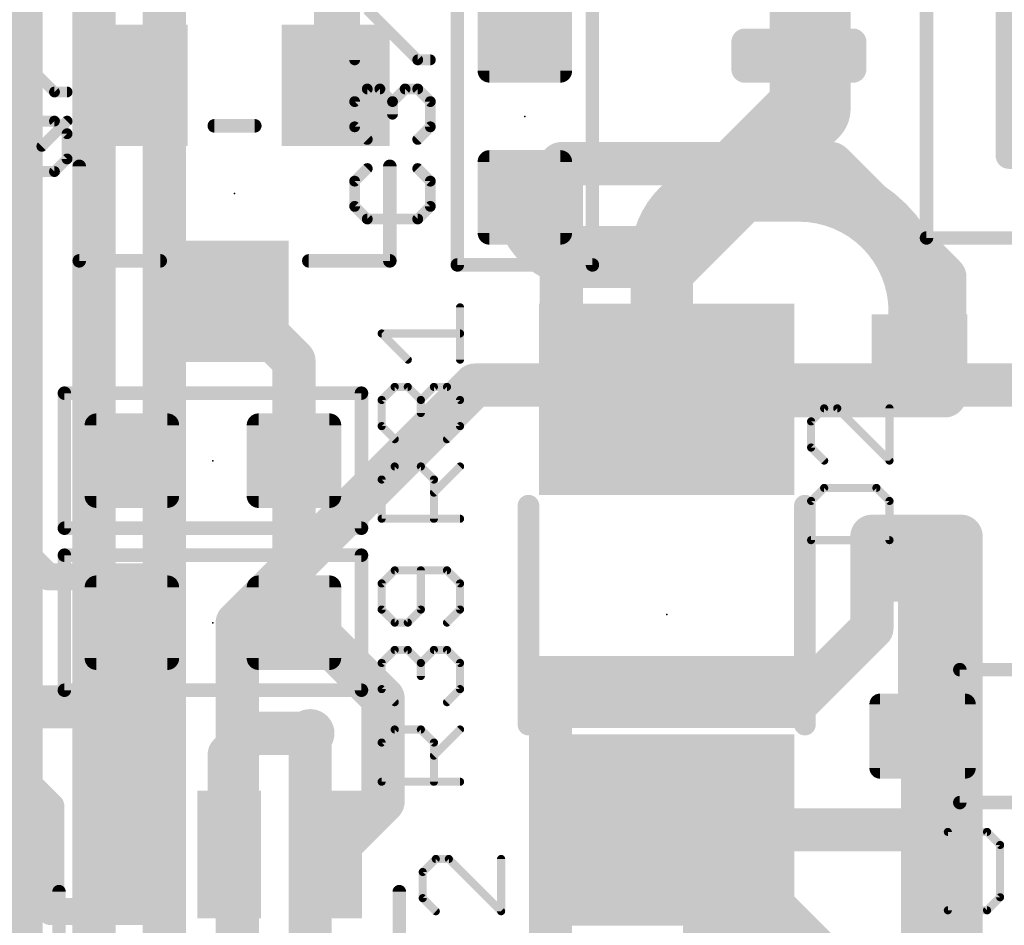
# Model space of a CAD drawing. Extents: x -10 to 150, y -20 to 180.
# Tile 55 of 70: x 13.88 to 23.14, y 137.95 to 146.46. Entities that reach past the tile are written whole.
import ezdxf

# ---------------------------------------------------------------- set-up
doc = ezdxf.new("R2010")
doc.units = 0
for name, color, linetype in [('1', 12, 'CONTINUOUS'), ('16', 132, 'CONTINUOUS'), ('18', 110, 'CONTINUOUS'), ('21', 253, 'CONTINUOUS'), ('23', 53, 'CONTINUOUS'), ('25', 253, 'CONTINUOUS')]:
    doc.layers.add(name, color=color, linetype=linetype)

# ---------------------------------------------------------------- blocks, each defined once
blk = doc.blocks.new('RECT142240X142240R25')
at = {"const_width": 0.1111}
blk.add_lwpolyline([(0.3889, -0.3334), (0.3889, 0.3334, 0.4142), (0.3334, 0.3889), (-0.3334, 0.3889, 0.4142), (-0.3889, 0.3334), (-0.3889, -0.3334, 0.4142), (-0.3334, -0.3889), (0.3334, -0.3889, 0.4142)], format="xyb", close=True, dxfattribs=at)
blk.add_solid([(-0.3588, -0.3588), (0.3588, -0.3588), (-0.3588, 0.3588), (0.3588, 0.3588)])
blk = doc.blocks.new('RECT')
blk.add_solid([(-0.5, -0.5), (0.5, -0.5), (-0.5, 0.5), (0.5, 0.5)])
blk = doc.blocks.new('RECT160000X128000R25')
at = {"const_width": 0.1}
blk.add_lwpolyline([(0.45, -0.3), (0.45, 0.3, 0.4142), (0.4, 0.35), (-0.4, 0.35, 0.4142), (-0.45, 0.3), (-0.45, -0.3, 0.4142), (-0.4, -0.35), (0.4, -0.35, 0.4142)], format="xyb", close=True, dxfattribs=at)
blk.add_solid([(-0.425, -0.325), (0.425, -0.325), (-0.425, 0.325), (0.425, 0.325)])
blk = doc.blocks.new('RECT203200X81600R50')
at = {"const_width": 0.1275}
blk.add_lwpolyline([(0.5713, -0.1275), (0.5713, 0.1275, 0.4142), (0.5075, 0.1913), (-0.5075, 0.1913, 0.4142), (-0.5713, 0.1275), (-0.5713, -0.1275, 0.4142), (-0.5075, -0.1913), (0.5075, -0.1913, 0.4142)], format="xyb", close=True, dxfattribs=at)
blk.add_solid([(-0.5329, -0.1529), (0.5329, -0.1529), (-0.5329, 0.1529), (0.5329, 0.1529)])
blk = doc.blocks.new('RECT400000X544000R10')
at = {"const_width": 0.125}
blk.add_lwpolyline([(1.1875, -1.575), (1.1875, 1.575, 0.4142), (1.125, 1.6375), (-1.125, 1.6375, 0.4142), (-1.1875, 1.575), (-1.1875, -1.575, 0.4142), (-1.125, -1.6375), (1.125, -1.6375, 0.4142)], format="xyb", close=True, dxfattribs=at)
blk.add_solid([(-1.1504, -1.6004), (1.1504, -1.6004), (-1.1504, 1.6004), (1.1504, 1.6004)])
blk = doc.blocks.new('ROUNDV')
at = {"const_width": 0.5}
blk.add_lwpolyline([(0, -0.25, 1), (0, 0.25, 1), (0, -0.25)], format="xyb", dxfattribs=at)

msp = doc.modelspace()

# ---------------------------------------------------------------- linework, layer by layer
at = {"layer": '1'}
for points, const_width in [([(16.8504, 145.8468), (16.8504, 147.3302)], 0.4064), ([(18.9738, 144.7546), (18.9738, 145.1102)], 0.4064), ([(18.9738, 145.1102), (21.5138, 145.1102)], 0.4064), ([(21.5138, 145.1102), (22.5806, 144.0434)], 0.4064), ([(21.2078, 144.8562), (20.5435, 144.8562)], 0.5842), ([(18.9738, 142.9258), (18.9738, 144.7546)], 0.4064), ([(19.9187, 144.2314), (19.1922, 144.2314)], 0.5842), ([(19.9187, 142.9391), (19.9187, 144.2314)], 0.5842), ([(22.5806, 144.0434), (22.5806, 142.9258)], 0.4064), ([(16.4592, 143.256), (15.9004, 143.8148)], 0.4064), ([(22.3426, 143.2916), (22.3426, 143.7214)], 0.5842), ([(16.4592, 142.3162), (16.4592, 143.256)], 0.4064), ([(19.9644, 142.8934), (19.9187, 142.9391)], 0.5842), ([(22.5806, 142.9258), (18.9738, 142.9258)], 0.4064), ([(16.4592, 140.7922), (16.4592, 142.3162)], 0.4064), ([(14.1478, 141.224), (13.462, 141.9098)], 0.254), ([(22.733, 141.605), (21.8948, 141.605)], 0.4064), ([(21.8948, 141.605), (21.8948, 140.7414)], 0.4064), ([(22.733, 136.525), (22.733, 141.605)], 0.4064), ([(22.3426, 141.3916), (22.3426, 139.754)], 0.4064), ([(15.1638, 141.224), (14.1478, 141.224)], 0.254), ([(15.1638, 138.0744), (15.1638, 141.224)], 0.254), ([(14.8996, 140.7566), (14.9352, 140.7922)], 0.4064), ([(14.8996, 139.954), (14.8996, 140.7566)], 0.4064), ([(16.5862, 140.7922), (16.4592, 140.7922)], 0.4064), ([(17.2974, 140.081), (16.5862, 140.7922)], 0.4064), ([(21.8948, 140.7414), (21.1582, 140.0048)], 0.4064), ([(17.2974, 139.1102), (17.2974, 140.081)], 0.4064), ([(12.8016, 140.0006), (14.853, 140.0006)], 0.4064), ([(14.853, 140.0006), (14.8996, 139.954)], 0.4064), ([(21.1582, 140.0048), (18.8722, 140.0048)], 0.4064), ([(18.8722, 140.0048), (18.8722, 136.525)], 0.4064), ([(14.8996, 138.6124), (14.8996, 139.954)], 0.4064), ([(15.8496, 139.5476), (16.0528, 139.7508)], 0.4064), ([(16.0528, 139.7508), (16.6116, 139.7508)], 0.4064), ([(22.3426, 139.754), (22.3712, 139.7254)], 0.4064), ([(22.3712, 139.7254), (22.3712, 138.8872)], 0.4064), ([(13.462, 139.7762), (14.1732, 139.065)], 0.254), ([(15.8496, 138.6124), (15.8496, 139.5476)], 0.4064), ([(16.7996, 138.6124), (17.2974, 139.1102)], 0.4064), ([(14.1732, 139.065), (14.1732, 138.0998)], 0.254), ([(19.9644, 138.8434), (21.6662, 137.1416)], 0.8128), ([(19.9644, 138.8434), (20.5232, 138.2846)], 0.8128), ([(22.3274, 138.8434), (22.3712, 138.8872)], 0.4064), ([(22.3712, 138.8872), (22.3712, 137.5806)], 0.4064), ([(19.9644, 138.8434), (22.3274, 138.8434)], 0.4064), ([(20.5232, 138.2846), (20.5232, 137.414)], 0.8128), ([(14.1732, 138.0998), (14.1732, 138.0744)], 0.254), ([(14.1732, 138.0744), (15.1638, 138.0744)], 0.254)]:
    msp.add_lwpolyline(points, dxfattribs=dict(at, const_width=const_width))
for points, const_width in [([(16.7488, 145.8468, 1), (16.952, 145.8468)], 0.2032), ([(19.0754, 145.1102, 1), (18.8722, 145.1102)], 0.2032), ([(18.9738, 145.2118, 1), (18.9738, 145.0086)], 0.2032), ([(21.5856, 145.182, 1), (21.442, 145.0384)], 0.2032), ([(21.5138, 145.0086, 1), (21.5138, 145.2118)], 0.2032), ([(20.5435, 144.8562, 0.4142), (19.9187, 144.2314)], 0.5842), ([(20.5435, 145.0023, 1), (20.5435, 144.7101)], 0.2921), ([(20.5435, 144.7101, 1), (20.5435, 145.0023)], 0.2921), ([(22.3426, 143.7214, 0.4142), (21.2078, 144.8562)], 0.5842), ([(21.2078, 145.0023, 1), (21.2078, 144.7101)], 0.2921), ([(21.2078, 144.7101, 1), (21.2078, 145.0023)], 0.2921), ([(18.6309, 144.7927, 0.4142), (19.1922, 144.2314)], 0.5842), ([(18.7769, 144.7927, 1), (18.4849, 144.7927)], 0.2921), ([(19.0754, 144.7546, 1), (18.8722, 144.7546)], 0.2032), ([(18.8722, 144.7546, 1), (19.0754, 144.7546)], 0.2032), ([(19.1922, 144.3774, 1), (19.1922, 144.0853)], 0.2921), ([(19.1922, 144.0853, 1), (19.1922, 144.3774)], 0.2921), ([(20.0647, 144.2314, 1), (19.7726, 144.2314)], 0.2921), ([(19.9187, 144.0853, 1), (19.9187, 144.3774)], 0.2921), ([(19.7726, 144.2314, 1), (20.0647, 144.2314)], 0.2921), ([(22.6822, 144.0434, 1), (22.479, 144.0434)], 0.2032), ([(22.5088, 143.9716, 1), (22.6524, 144.1152)], 0.2032), ([(15.9722, 143.8866, 1), (15.8286, 143.743)], 0.2032), ([(22.4886, 143.7214, 1), (22.1966, 143.7214)], 0.2921), ([(22.1966, 143.7214, 1), (22.4886, 143.7214)], 0.2921), ([(16.5608, 143.256, 1), (16.3576, 143.256)], 0.2032), ([(22.1966, 143.2916, 1), (22.4886, 143.2916)], 0.2921), ([(16.3874, 143.1842, 1), (16.531, 143.3278)], 0.2032), ([(20.022, 143.0424, 1), (19.8154, 142.8358)], 0.2921), ([(18.9738, 143.0274, 1), (18.9738, 142.8242)], 0.2032), ([(19.7726, 142.9391, 1), (20.0647, 142.9391)], 0.2921), ([(19.8611, 142.7901, 1), (20.0677, 142.9967)], 0.2921), ([(22.5806, 142.8242, 1), (22.5806, 143.0274)], 0.2032), ([(18.8722, 142.9258, 1), (19.0754, 142.9258)], 0.2032), ([(22.479, 142.9258, 1), (22.6822, 142.9258)], 0.2032), ([(16.5608, 142.3162, 1), (16.3576, 142.3162)], 0.2032), ([(16.3576, 142.3162, 1), (16.5608, 142.3162)], 0.2032), ([(21.8948, 141.7066, 1), (21.8948, 141.5034)], 0.2032), ([(21.9964, 141.605, 1), (21.7932, 141.605)], 0.2032), ([(22.8346, 141.605, 1), (22.6314, 141.605)], 0.2032), ([(22.733, 141.5034, 1), (22.733, 141.7066)], 0.2032), ([(22.4442, 141.3916, 1), (22.241, 141.3916)], 0.2032), ([(14.1478, 141.2875, 1), (14.1478, 141.1605)], 0.127), ([(14.1029, 141.1791, 1), (14.1927, 141.2689)], 0.127), ([(15.2273, 141.224, 1), (15.1003, 141.224)], 0.127), ([(15.1638, 141.1605, 1), (15.1638, 141.2875)], 0.127), ([(15.0012, 140.7566, 1), (14.798, 140.7566)], 0.2032), ([(15.007, 140.7204, 1), (14.8634, 140.864)], 0.2032), ([(16.4592, 140.8938, 1), (16.4592, 140.6906)], 0.2032), ([(16.658, 140.864, 1), (16.5144, 140.7204)], 0.2032), ([(16.5862, 140.6906, 1), (16.5862, 140.8938)], 0.2032), ([(21.9666, 140.6696, 1), (21.823, 140.8132)], 0.2032), ([(14.8278, 140.8284, 1), (14.9714, 140.6848)], 0.2032), ([(16.3576, 140.7922, 1), (16.5608, 140.7922)], 0.2032), ([(21.7932, 140.7414, 1), (21.9964, 140.7414)], 0.2032), ([(17.399, 140.081, 1), (17.1958, 140.081)], 0.2032), ([(14.9248, 140.0724, 1), (14.7812, 139.9288)], 0.2032), ([(14.853, 139.899, 1), (14.853, 140.1022)], 0.2032), ([(17.2256, 140.0092, 1), (17.3692, 140.1528)], 0.2032), ([(18.8722, 140.1064, 1), (18.8722, 139.9032)], 0.2032), ([(18.9738, 140.0048, 1), (18.7706, 140.0048)], 0.2032), ([(21.1582, 139.9032, 1), (21.1582, 140.1064)], 0.2032), ([(15.0012, 139.954, 1), (14.798, 139.954)], 0.2032), ([(14.8278, 139.8822, 1), (14.9714, 140.0258)], 0.2032), ([(21.0864, 140.0766, 1), (21.23, 139.933)], 0.2032), ([(14.798, 139.954, 1), (15.0012, 139.954)], 0.2032), ([(16.0528, 139.8524, 1), (16.0528, 139.6492)], 0.2032), ([(16.1246, 139.679, 1), (15.981, 139.8226)], 0.2032), ([(16.6116, 139.6492, 1), (16.6116, 139.8524)], 0.2032), ([(22.4144, 139.8258, 1), (22.2708, 139.6822)], 0.2032), ([(22.4728, 139.7254, 1), (22.2696, 139.7254)], 0.2032), ([(22.241, 139.754, 1), (22.4442, 139.754)], 0.2032), ([(22.2994, 139.6536, 1), (22.443, 139.7972)], 0.2032), ([(15.9512, 139.5476, 1), (15.748, 139.5476)], 0.2032), ([(15.7778, 139.6194, 1), (15.9214, 139.4758)], 0.2032), ([(17.3692, 139.0384, 1), (17.2256, 139.182)], 0.2032), ([(14.2367, 139.065, 1), (14.1097, 139.065)], 0.127), ([(14.1283, 139.0201, 1), (14.2181, 139.1099)], 0.127), ([(17.1958, 139.1102, 1), (17.399, 139.1102)], 0.2032), ([(20.1081, 138.9871, 1), (19.8207, 138.6997)], 0.4064), ([(20.1081, 138.9871, 1), (19.8207, 138.6997)], 0.4064), ([(22.4728, 138.8872, 1), (22.2696, 138.8872)], 0.2032), ([(22.443, 138.8154, 1), (22.2994, 138.959)], 0.2032), ([(19.9644, 138.945, 1), (19.9644, 138.7418)], 0.2032), ([(22.2556, 138.9152, 1), (22.3992, 138.7716)], 0.2032), ([(22.2696, 138.8872, 1), (22.4728, 138.8872)], 0.2032), ([(22.3274, 138.7418, 1), (22.3274, 138.945)], 0.2032), ([(14.798, 138.6124, 1), (15.0012, 138.6124)], 0.2032), ([(15.748, 138.6124, 1), (15.9512, 138.6124)], 0.2032), ([(16.7278, 138.6842, 1), (16.8714, 138.5406)], 0.2032), ([(20.7264, 138.2846, 1), (20.32, 138.2846)], 0.4064), ([(20.3795, 138.1409, 1), (20.6669, 138.4283)], 0.4064), ([(14.2367, 138.0998, 1), (14.1097, 138.0998)], 0.127), ([(14.1732, 138.1379, 1), (14.1732, 138.0109)], 0.127), ([(14.1097, 138.0998, 1), (14.2367, 138.0998)], 0.127), ([(15.1638, 138.0109, 1), (15.1638, 138.1379)], 0.127), ([(14.1097, 138.0744, 1), (14.2367, 138.0744)], 0.127), ([(15.1003, 138.0744, 1), (15.2273, 138.0744)], 0.127)]:
    msp.add_lwpolyline(points, format="xyb", dxfattribs=dict(at, const_width=const_width))
at = {"layer": '16'}
for points, const_width in [([(14.5796, 83.1438), (14.5796, 153.2382)], 0.4064), ([(21.3131, 145.6258), (21.3131, 150.053)], 0.762), ([(15.24, 55.9308), (15.24, 149.5552)], 0.4064), ([(13.8938, 89.746), (13.8938, 146.7358)], 0.4064), ([(19.9187, 144.2314), (21.3131, 145.6258)], 0.762), ([(15.9258, 140.7922), (18.161, 143.0274)], 0.4064), ([(18.161, 143.0274), (28.829, 143.0274)], 0.4064), ([(15.9258, 53.5178), (15.9258, 140.7922)], 0.4064), ([(16.6116, 128.2954), (16.6116, 139.7508)], 0.4064)]:
    msp.add_lwpolyline(points, dxfattribs=dict(at, const_width=const_width))
for points, const_width in [([(21.4478, 145.4911, 1), (21.1784, 145.7605)], 0.381), ([(21.1226, 145.6258, 1), (21.5036, 145.6258)], 0.381), ([(19.784, 144.3661, 1), (20.0534, 144.0967)], 0.381), ([(18.161, 143.129, 1), (18.161, 142.9258)], 0.2032), ([(18.2328, 142.9556, 1), (18.0892, 143.0992)], 0.2032), ([(16.0274, 140.7922, 1), (15.8242, 140.7922)], 0.2032), ([(15.854, 140.864, 1), (15.9976, 140.7204)], 0.2032), ([(16.7132, 139.7508, 1), (16.51, 139.7508)], 0.2032)]:
    msp.add_lwpolyline(points, format="xyb", dxfattribs=dict(at, const_width=const_width))
at = {"layer": '21'}
for points, const_width in [([(22.4078, 144.4112), (22.4078, 149.1112)], 0.127), ([(17.9959, 144.1577), (17.9959, 146.9517)], 0.127), ([(19.2659, 146.9517), (19.2659, 144.1577)], 0.127), ([(16.0909, 145.4658), (15.7099, 145.4658)], 0.127), ([(14.4399, 145.0848), (14.4399, 144.1958)], 0.127), ([(17.3609, 144.1958), (17.3609, 145.0848)], 0.127), ([(26.2078, 144.4112), (22.4078, 144.4112)], 0.127), ([(14.4399, 144.1958), (15.2019, 144.1958)], 0.127), ([(16.5989, 144.1958), (17.3609, 144.1958)], 0.127), ([(19.2659, 144.1577), (17.9959, 144.1577)], 0.127), ([(14.3002, 142.9512), (17.0942, 142.9512)], 0.127), ([(14.3002, 141.6812), (14.3002, 142.9512)], 0.127), ([(17.0942, 142.9512), (17.0942, 141.6812)], 0.127), ([(18.6644, 139.8334), (18.6644, 141.8934)], 0.2032), ([(21.2644, 141.8934), (21.2644, 139.8334)], 0.2032), ([(17.0942, 141.6812), (14.3002, 141.6812)], 0.127), ([(14.3002, 140.1572), (14.3002, 141.4272)], 0.127), ([(14.3002, 141.4272), (17.0942, 141.4272)], 0.127), ([(17.0942, 141.4272), (17.0942, 140.1572)], 0.127), ([(22.7212, 139.1004), (22.7212, 140.3504)], 0.127), ([(22.7212, 140.3504), (24.4212, 140.3504)], 0.127), ([(17.0942, 140.1572), (14.3002, 140.1572)], 0.127), ([(24.4212, 139.1004), (22.7212, 139.1004)], 0.127), ([(14.2496, 136.3624), (14.2496, 138.2624)], 0.127), ([(17.4496, 136.3624), (17.4496, 138.2624)], 0.127)]:
    msp.add_lwpolyline(points, dxfattribs=dict(at, const_width=const_width))
for points, const_width in [([(15.7099, 145.4975, 1), (15.7099, 145.4341)], 0.0635), ([(16.0909, 145.4341, 1), (16.0909, 145.4975)], 0.0635), ([(14.4717, 145.0848, 1), (14.4082, 145.0848)], 0.0635), ([(17.3926, 145.0848, 1), (17.3292, 145.0848)], 0.0635), ([(22.4078, 144.4429, 1), (22.4078, 144.3795)], 0.0635), ([(22.3761, 144.4112, 1), (22.4396, 144.4112)], 0.0635), ([(14.4399, 144.2276, 1), (14.4399, 144.1641)], 0.0635), ([(14.4082, 144.1958, 1), (14.4717, 144.1958)], 0.0635), ([(15.2019, 144.1641, 1), (15.2019, 144.2276)], 0.0635), ([(16.5989, 144.2276, 1), (16.5989, 144.1641)], 0.0635), ([(17.3292, 144.1958, 1), (17.3926, 144.1958)], 0.0635), ([(17.3609, 144.1641, 1), (17.3609, 144.2276)], 0.0635), ([(17.9959, 144.1894, 1), (17.9959, 144.126)], 0.0635), ([(17.9642, 144.1577, 1), (18.0277, 144.1577)], 0.0635), ([(19.2342, 144.1577, 1), (19.2977, 144.1577)], 0.0635), ([(19.2659, 144.126, 1), (19.2659, 144.1894)], 0.0635), ([(14.332, 142.9512, 1), (14.2684, 142.9512)], 0.0635), ([(14.3002, 142.9829, 1), (14.3002, 142.9195)], 0.0635), ([(17.1259, 142.9512, 1), (17.0625, 142.9512)], 0.0635), ([(17.0942, 142.9195, 1), (17.0942, 142.9829)], 0.0635), ([(18.7152, 141.8934, 1), (18.6136, 141.8934)], 0.1016), ([(21.3152, 141.8934, 1), (21.2136, 141.8934)], 0.1016), ([(14.2684, 141.6812, 1), (14.332, 141.6812)], 0.0635), ([(14.3002, 141.713, 1), (14.3002, 141.6495)], 0.0635), ([(17.0625, 141.6812, 1), (17.1259, 141.6812)], 0.0635), ([(17.0942, 141.6495, 1), (17.0942, 141.713)], 0.0635), ([(14.332, 141.4272, 1), (14.2684, 141.4272)], 0.0635), ([(14.3002, 141.4589, 1), (14.3002, 141.3955)], 0.0635), ([(17.1259, 141.4272, 1), (17.0625, 141.4272)], 0.0635), ([(17.0942, 141.3955, 1), (17.0942, 141.4589)], 0.0635), ([(22.7529, 140.3504, 1), (22.6895, 140.3504)], 0.0635), ([(22.7212, 140.3821, 1), (22.7212, 140.3187)], 0.0635), ([(14.3002, 140.189, 1), (14.3002, 140.1255)], 0.0635), ([(17.0942, 140.1255, 1), (17.0942, 140.189)], 0.0635), ([(14.2684, 140.1572, 1), (14.332, 140.1572)], 0.0635), ([(17.0625, 140.1572, 1), (17.1259, 140.1572)], 0.0635), ([(18.6136, 139.8334, 1), (18.7152, 139.8334)], 0.1016), ([(21.2136, 139.8334, 1), (21.3152, 139.8334)], 0.1016), ([(22.7212, 139.1321, 1), (22.7212, 139.0687)], 0.0635), ([(22.6895, 139.1004, 1), (22.7529, 139.1004)], 0.0635), ([(14.2814, 138.2624, 1), (14.2179, 138.2624)], 0.0635), ([(17.4813, 138.2624, 1), (17.4179, 138.2624)], 0.0635)]:
    msp.add_lwpolyline(points, format="xyb", dxfattribs=dict(at, const_width=const_width))
at = {"layer": '23'}
for p in [(18.6309, 145.5547), (15.9004, 144.8308), (15.6972, 142.3162), (19.9644, 140.8684), (15.6972, 140.7922)]:
    msp.add_point(p, dxfattribs=at)
at = {"layer": '25'}
for points, const_width in [([(17.0301, 146.0863), (17.0301, 146.5609)], 0.1016), ([(17.1487, 146.5609), (17.6233, 146.0863)], 0.1016), ([(13.7324, 146.2587), (14.207, 145.7842)], 0.1016), ([(17.6233, 146.0863), (17.7419, 146.0863)], 0.1016), ([(17.0301, 145.6938), (17.1487, 145.8125)], 0.1016), ([(17.1487, 145.8125), (17.2674, 145.8125)], 0.1016), ([(17.2674, 145.8125), (17.386, 145.6938)], 0.1016), ([(17.386, 145.6938), (17.5046, 145.8125)], 0.1016), ([(17.5046, 145.8125), (17.6233, 145.8125)], 0.1016), ([(17.6233, 145.8125), (17.7419, 145.6938)], 0.1016), ([(14.207, 145.7842), (14.3256, 145.7842)], 0.1016), ([(17.0301, 145.4565), (17.0301, 145.6938)], 0.1016), ([(17.386, 145.6938), (17.386, 145.5752)], 0.1016), ([(17.7419, 145.6938), (17.7419, 145.4565)], 0.1016), ([(13.7324, 145.5103), (14.207, 145.5103)], 0.1016), ([(14.0883, 145.273), (14.3256, 145.5103)], 0.1016), ([(14.207, 145.5103), (14.3256, 145.3917)], 0.1016), ([(17.1487, 145.3379), (17.0301, 145.4565)], 0.1016), ([(17.7419, 145.4565), (17.6233, 145.3379)], 0.1016), ([(14.3256, 145.3917), (14.3256, 145.1544)], 0.1016), ([(14.3256, 145.1544), (14.207, 145.0358)], 0.1016), ([(17.1487, 145.064), (17.0301, 144.9454)], 0.1016), ([(17.7419, 144.9454), (17.6233, 145.064)], 0.1016), ([(14.207, 145.0358), (13.7324, 145.0358)], 0.1016), ([(17.0301, 144.9454), (17.0301, 144.7081)], 0.1016), ([(17.7419, 144.7081), (17.7419, 144.9454)], 0.1016), ([(17.0301, 144.7081), (17.1487, 144.5895)], 0.1016), ([(17.6233, 144.5895), (17.7419, 144.7081)], 0.1016), ([(17.1487, 144.5895), (17.6233, 144.5895)], 0.1016), ([(18.0213, 143.2669), (18.0213, 143.7584)], 0.0762), ([(17.5298, 143.2669), (17.2841, 143.5127)], 0.0762), ([(17.2841, 143.5127), (18.0213, 143.5127)], 0.0762), ([(17.2841, 142.8871), (17.4069, 143.01)], 0.0762), ([(17.4069, 143.01), (17.5298, 143.01)], 0.0762), ([(17.5298, 143.01), (17.6527, 142.8871)], 0.0762), ([(17.6527, 142.8871), (17.7756, 143.01)], 0.0762), ([(17.7756, 143.01), (17.8984, 143.01)], 0.0762), ([(17.8984, 143.01), (18.0213, 142.8871)], 0.0762), ([(17.2841, 142.6414), (17.2841, 142.8871)], 0.0762), ([(17.6527, 142.8871), (17.6527, 142.7643)], 0.0762), ([(18.0213, 142.8871), (18.0213, 142.6414)], 0.0762), ([(21.4455, 142.8086), (21.3227, 142.6857)], 0.0762), ([(21.5684, 142.8086), (21.4455, 142.8086)], 0.0762), ([(22.0599, 142.3171), (21.5684, 142.8086)], 0.0762), ([(22.0599, 142.8086), (22.0599, 142.3171)], 0.0762), ([(21.3227, 142.6857), (21.3227, 142.44)], 0.0762), ([(17.4069, 142.5185), (17.2841, 142.6414)], 0.0762), ([(18.0213, 142.6414), (17.8984, 142.5185)], 0.0762), ([(21.3227, 142.44), (21.4455, 142.3171)], 0.0762), ([(17.2841, 142.1387), (17.4069, 142.2616)], 0.0762), ([(17.4069, 142.2616), (17.6527, 142.2616)], 0.0762), ([(17.6527, 142.2616), (17.7756, 142.1387)], 0.0762), ([(17.7756, 142.0158), (18.0213, 142.2616)], 0.0762), ([(17.2841, 141.7701), (17.2841, 142.1387)], 0.0762), ([(17.7756, 142.1387), (17.7756, 141.7701)], 0.0762), ([(21.4455, 142.0602), (21.3227, 141.9373)], 0.0762), ([(21.937, 142.0602), (21.4455, 142.0602)], 0.0762), ([(22.0599, 141.9373), (21.937, 142.0602)], 0.0762), ([(21.3227, 141.9373), (21.3227, 141.5687)], 0.0762), ([(22.0599, 141.5687), (22.0599, 141.9373)], 0.0762), ([(18.0213, 141.7701), (17.2841, 141.7701)], 0.0762), ([(21.3227, 141.5687), (22.0599, 141.5687)], 0.0762), ([(17.4069, 141.2846), (17.2841, 141.1617)], 0.0762), ([(17.8984, 141.2846), (17.4069, 141.2846)], 0.0762), ([(17.6527, 140.916), (17.6527, 141.2846)], 0.0762), ([(18.0213, 141.1617), (17.8984, 141.2846)], 0.0762), ([(17.2841, 141.1617), (17.2841, 140.916)], 0.0762), ([(18.0213, 140.916), (18.0213, 141.1617)], 0.0762), ([(17.2841, 140.916), (17.4069, 140.7931)], 0.0762), ([(17.5298, 140.7931), (17.6527, 140.916)], 0.0762), ([(17.8984, 140.7931), (18.0213, 140.916)], 0.0762), ([(17.4069, 140.7931), (17.5298, 140.7931)], 0.0762), ([(17.2841, 140.4133), (17.4069, 140.5362)], 0.0762), ([(17.4069, 140.5362), (17.5298, 140.5362)], 0.0762), ([(17.5298, 140.5362), (17.6527, 140.4133)], 0.0762), ([(17.6527, 140.4133), (17.7756, 140.5362)], 0.0762), ([(17.7756, 140.5362), (17.8984, 140.5362)], 0.0762), ([(17.8984, 140.5362), (18.0213, 140.4133)], 0.0762), ([(17.2841, 140.1675), (17.2841, 140.4133)], 0.0762), ([(17.6527, 140.4133), (17.6527, 140.2904)], 0.0762), ([(18.0213, 140.4133), (18.0213, 140.1675)], 0.0762), ([(17.4069, 140.0447), (17.2841, 140.1675)], 0.0762), ([(18.0213, 140.1675), (17.8984, 140.0447)], 0.0762), ([(17.2841, 139.6649), (17.4069, 139.7877)], 0.0762), ([(17.4069, 139.7877), (17.6527, 139.7877)], 0.0762), ([(17.6527, 139.7877), (17.7756, 139.6649)], 0.0762), ([(17.7756, 139.542), (18.0213, 139.7877)], 0.0762), ([(17.2841, 139.2963), (17.2841, 139.6649)], 0.0762), ([(17.7756, 139.6649), (17.7756, 139.2963)], 0.0762), ([(18.0213, 139.2963), (17.2841, 139.2963)], 0.0762), ([(22.6087, 138.8243), (22.6087, 138.0871)], 0.0762), ([(22.9773, 138.8243), (22.6087, 138.8243)], 0.0762), ([(23.1001, 138.7015), (22.9773, 138.8243)], 0.0762), ([(23.1001, 138.21), (23.1001, 138.7015)], 0.0762), ([(17.7931, 138.57), (17.6703, 138.4471)], 0.0762), ([(17.916, 138.57), (17.7931, 138.57)], 0.0762), ([(18.4075, 138.0785), (17.916, 138.57)], 0.0762), ([(18.4075, 138.57), (18.4075, 138.0785)], 0.0762), ([(17.6703, 138.4471), (17.6703, 138.2014)], 0.0762), ([(22.9773, 138.0871), (23.1001, 138.21)], 0.0762), ([(17.6703, 138.2014), (17.7931, 138.0785)], 0.0762), ([(22.6087, 138.0871), (22.9773, 138.0871)], 0.0762)]:
    msp.add_lwpolyline(points, dxfattribs=dict(at, const_width=const_width))
for points, const_width in [([(17.6233, 146.1117, 1), (17.6233, 146.0609)], 0.0508), ([(17.6053, 146.0684, 1), (17.6412, 146.1043)], 0.0508), ([(17.7419, 146.0609, 1), (17.7419, 146.1117)], 0.0508), ([(17.0047, 146.0863, 1), (17.0555, 146.0863)], 0.0508), ([(17.1487, 145.8379, 1), (17.1487, 145.7871)], 0.0508), ([(17.1667, 145.7945, 1), (17.1308, 145.8304)], 0.0508), ([(17.2853, 145.8304, 1), (17.2494, 145.7945)], 0.0508), ([(17.2674, 145.7871, 1), (17.2674, 145.8379)], 0.0508), ([(17.5046, 145.8379, 1), (17.5046, 145.7871)], 0.0508), ([(17.5226, 145.7945, 1), (17.4867, 145.8304)], 0.0508), ([(17.6412, 145.8304, 1), (17.6053, 145.7945)], 0.0508), ([(17.6233, 145.7871, 1), (17.6233, 145.8379)], 0.0508), ([(14.207, 145.8096, 1), (14.207, 145.7588)], 0.0508), ([(14.189, 145.7662, 1), (14.2249, 145.8021)], 0.0508), ([(14.3256, 145.7588, 1), (14.3256, 145.8096)], 0.0508), ([(17.0555, 145.6938, 1), (17.0047, 145.6938)], 0.0508), ([(17.0121, 145.7118, 1), (17.0481, 145.6759)], 0.0508), ([(17.4114, 145.6938, 1), (17.3606, 145.6938)], 0.0508), ([(17.368, 145.7118, 1), (17.404, 145.6759)], 0.0508), ([(17.368, 145.6759, 1), (17.404, 145.7118)], 0.0508), ([(17.7673, 145.6938, 1), (17.7165, 145.6938)], 0.0508), ([(17.7239, 145.6759, 1), (17.7599, 145.7118)], 0.0508), ([(17.3606, 145.5752, 1), (17.4114, 145.5752)], 0.0508), ([(14.2249, 145.5283, 1), (14.189, 145.4923)], 0.0508), ([(14.207, 145.4849, 1), (14.207, 145.5357)], 0.0508), ([(14.3436, 145.4923, 1), (14.3076, 145.5283)], 0.0508), ([(17.0481, 145.4745, 1), (17.0121, 145.4386)], 0.0508), ([(17.0047, 145.4565, 1), (17.0555, 145.4565)], 0.0508), ([(17.7165, 145.4565, 1), (17.7673, 145.4565)], 0.0508), ([(17.7599, 145.4386, 1), (17.7239, 145.4745)], 0.0508), ([(14.351, 145.3917, 1), (14.3002, 145.3917)], 0.0508), ([(14.3076, 145.3737, 1), (14.3436, 145.4096)], 0.0508), ([(17.1308, 145.32, 1), (17.1667, 145.3559)], 0.0508), ([(17.6053, 145.3559, 1), (17.6412, 145.32)], 0.0508), ([(14.0704, 145.291, 1), (14.1063, 145.2551)], 0.0508), ([(14.3436, 145.1364, 1), (14.3076, 145.1724)], 0.0508), ([(14.3002, 145.1544, 1), (14.351, 145.1544)], 0.0508), ([(17.1667, 145.0461, 1), (17.1308, 145.082)], 0.0508), ([(17.6412, 145.082, 1), (17.6053, 145.0461)], 0.0508), ([(14.189, 145.0537, 1), (14.2249, 145.0178)], 0.0508), ([(14.207, 145.0104, 1), (14.207, 145.0612)], 0.0508), ([(17.0121, 144.9634, 1), (17.0481, 144.9274)], 0.0508), ([(17.0555, 144.9454, 1), (17.0047, 144.9454)], 0.0508), ([(17.7673, 144.9454, 1), (17.7165, 144.9454)], 0.0508), ([(17.7239, 144.9274, 1), (17.7599, 144.9634)], 0.0508), ([(17.0481, 144.7261, 1), (17.0121, 144.6902)], 0.0508), ([(17.0047, 144.7081, 1), (17.0555, 144.7081)], 0.0508), ([(17.7165, 144.7081, 1), (17.7673, 144.7081)], 0.0508), ([(17.7599, 144.6902, 1), (17.7239, 144.7261)], 0.0508), ([(17.1487, 144.6149, 1), (17.1487, 144.5641)], 0.0508), ([(17.6233, 144.5641, 1), (17.6233, 144.6149)], 0.0508), ([(17.1308, 144.5715, 1), (17.1667, 144.6075)], 0.0508), ([(17.6053, 144.6075, 1), (17.6412, 144.5715)], 0.0508), ([(18.0404, 143.7584, 1), (18.0023, 143.7584)], 0.0381), ([(17.2975, 143.5261, 1), (17.2706, 143.4992)], 0.0381), ([(17.2841, 143.5317, 1), (17.2841, 143.4936)], 0.0381), ([(18.0213, 143.4936, 1), (18.0213, 143.5317)], 0.0381), ([(17.5163, 143.2535, 1), (17.5433, 143.2804)], 0.0381), ([(18.0023, 143.2669, 1), (18.0404, 143.2669)], 0.0381), ([(17.4069, 143.0291, 1), (17.4069, 142.991)], 0.0381), ([(17.4204, 142.9965, 1), (17.3935, 143.0235)], 0.0381), ([(17.5433, 143.0235, 1), (17.5163, 142.9965)], 0.0381), ([(17.5298, 142.991, 1), (17.5298, 143.0291)], 0.0381), ([(17.7756, 143.0291, 1), (17.7756, 142.991)], 0.0381), ([(17.789, 142.9965, 1), (17.7621, 143.0235)], 0.0381), ([(17.9119, 143.0235, 1), (17.885, 142.9965)], 0.0381), ([(17.8984, 142.991, 1), (17.8984, 143.0291)], 0.0381), ([(17.3031, 142.8871, 1), (17.265, 142.8871)], 0.0381), ([(17.2706, 142.9006, 1), (17.2975, 142.8737)], 0.0381), ([(17.6717, 142.8871, 1), (17.6336, 142.8871)], 0.0381), ([(17.6392, 142.9006, 1), (17.6662, 142.8737)], 0.0381), ([(17.6392, 142.8737, 1), (17.6662, 142.9006)], 0.0381), ([(18.0404, 142.8871, 1), (18.0023, 142.8871)], 0.0381), ([(18.0078, 142.8737, 1), (18.0348, 142.9006)], 0.0381), ([(21.4455, 142.8276, 1), (21.4455, 142.7895)], 0.0381), ([(21.459, 142.7951, 1), (21.4321, 142.822)], 0.0381), ([(21.5819, 142.822, 1), (21.5549, 142.7951)], 0.0381), ([(21.5684, 142.7895, 1), (21.5684, 142.8276)], 0.0381), ([(22.079, 142.8086, 1), (22.0409, 142.8086)], 0.0381), ([(17.6336, 142.7643, 1), (17.6717, 142.7643)], 0.0381), ([(21.3417, 142.6857, 1), (21.3036, 142.6857)], 0.0381), ([(21.3092, 142.6992, 1), (21.3361, 142.6722)], 0.0381), ([(17.2975, 142.6549, 1), (17.2706, 142.6279)], 0.0381), ([(17.265, 142.6414, 1), (17.3031, 142.6414)], 0.0381), ([(18.0023, 142.6414, 1), (18.0404, 142.6414)], 0.0381), ([(18.0348, 142.6279, 1), (18.0078, 142.6549)], 0.0381), ([(17.3935, 142.505, 1), (17.4204, 142.532)], 0.0381), ([(17.885, 142.532, 1), (17.9119, 142.505)], 0.0381), ([(21.3036, 142.44, 1), (21.3417, 142.44)], 0.0381), ([(21.3361, 142.4534, 1), (21.3092, 142.4265)], 0.0381), ([(21.4321, 142.3036, 1), (21.459, 142.3306)], 0.0381), ([(22.0409, 142.3171, 1), (22.079, 142.3171)], 0.0381), ([(22.0464, 142.3036, 1), (22.0734, 142.3306)], 0.0381), ([(17.4069, 142.2806, 1), (17.4069, 142.2425)], 0.0381), ([(17.4204, 142.2481, 1), (17.3935, 142.2751)], 0.0381), ([(17.6662, 142.2751, 1), (17.6392, 142.2481)], 0.0381), ([(17.6527, 142.2425, 1), (17.6527, 142.2806)], 0.0381), ([(18.0348, 142.2481, 1), (18.0078, 142.2751)], 0.0381), ([(17.2706, 142.1522, 1), (17.2975, 142.1252)], 0.0381), ([(17.3031, 142.1387, 1), (17.265, 142.1387)], 0.0381), ([(17.7946, 142.1387, 1), (17.7565, 142.1387)], 0.0381), ([(17.7621, 142.1252, 1), (17.789, 142.1522)], 0.0381), ([(17.7621, 142.0293, 1), (17.789, 142.0024)], 0.0381), ([(21.4455, 142.0792, 1), (21.4455, 142.0411)], 0.0381), ([(21.459, 142.0467, 1), (21.4321, 142.0736)], 0.0381), ([(21.9505, 142.0736, 1), (21.9236, 142.0467)], 0.0381), ([(21.937, 142.0411, 1), (21.937, 142.0792)], 0.0381), ([(21.3417, 141.9373, 1), (21.3036, 141.9373)], 0.0381), ([(21.3092, 141.9508, 1), (21.3361, 141.9238)], 0.0381), ([(22.079, 141.9373, 1), (22.0409, 141.9373)], 0.0381), ([(22.0464, 141.9238, 1), (22.0734, 141.9508)], 0.0381), ([(17.2841, 141.7892, 1), (17.2841, 141.7511)], 0.0381), ([(17.265, 141.7701, 1), (17.3031, 141.7701)], 0.0381), ([(17.7565, 141.7701, 1), (17.7946, 141.7701)], 0.0381), ([(18.0213, 141.7511, 1), (18.0213, 141.7892)], 0.0381), ([(21.3036, 141.5687, 1), (21.3417, 141.5687)], 0.0381), ([(21.3227, 141.5877, 1), (21.3227, 141.5496)], 0.0381), ([(22.0409, 141.5687, 1), (22.079, 141.5687)], 0.0381), ([(22.0599, 141.5496, 1), (22.0599, 141.5877)], 0.0381), ([(17.4069, 141.3036, 1), (17.4069, 141.2655)], 0.0381), ([(17.4204, 141.2711, 1), (17.3935, 141.298)], 0.0381), ([(17.6717, 141.2846, 1), (17.6336, 141.2846)], 0.0381), ([(17.9119, 141.298, 1), (17.885, 141.2711)], 0.0381), ([(17.8984, 141.2655, 1), (17.8984, 141.3036)], 0.0381), ([(17.2706, 141.1752, 1), (17.2975, 141.1482)], 0.0381), ([(17.3031, 141.1617, 1), (17.265, 141.1617)], 0.0381), ([(18.0404, 141.1617, 1), (18.0023, 141.1617)], 0.0381), ([(18.0078, 141.1482, 1), (18.0348, 141.1752)], 0.0381), ([(17.2975, 140.9294, 1), (17.2706, 140.9025)], 0.0381), ([(17.265, 140.916, 1), (17.3031, 140.916)], 0.0381), ([(17.6336, 140.916, 1), (17.6717, 140.916)], 0.0381), ([(17.6662, 140.9025, 1), (17.6392, 140.9294)], 0.0381), ([(18.0023, 140.916, 1), (18.0404, 140.916)], 0.0381), ([(18.0348, 140.9025, 1), (18.0078, 140.9294)], 0.0381), ([(17.4069, 140.8121, 1), (17.4069, 140.774)], 0.0381), ([(17.3935, 140.7796, 1), (17.4204, 140.8066)], 0.0381), ([(17.5163, 140.8066, 1), (17.5433, 140.7796)], 0.0381), ([(17.5298, 140.774, 1), (17.5298, 140.8121)], 0.0381), ([(17.885, 140.8066, 1), (17.9119, 140.7796)], 0.0381), ([(17.4069, 140.5552, 1), (17.4069, 140.5171)], 0.0381), ([(17.4204, 140.5227, 1), (17.3935, 140.5496)], 0.0381), ([(17.5433, 140.5496, 1), (17.5163, 140.5227)], 0.0381), ([(17.5298, 140.5171, 1), (17.5298, 140.5552)], 0.0381), ([(17.7756, 140.5552, 1), (17.7756, 140.5171)], 0.0381), ([(17.789, 140.5227, 1), (17.7621, 140.5496)], 0.0381), ([(17.9119, 140.5496, 1), (17.885, 140.5227)], 0.0381), ([(17.8984, 140.5171, 1), (17.8984, 140.5552)], 0.0381), ([(17.2706, 140.4268, 1), (17.2975, 140.3998)], 0.0381), ([(17.3031, 140.4133, 1), (17.265, 140.4133)], 0.0381), ([(17.6717, 140.4133, 1), (17.6336, 140.4133)], 0.0381), ([(17.6392, 140.4268, 1), (17.6662, 140.3998)], 0.0381), ([(17.6392, 140.3998, 1), (17.6662, 140.4268)], 0.0381), ([(18.0404, 140.4133, 1), (18.0023, 140.4133)], 0.0381), ([(18.0078, 140.3998, 1), (18.0348, 140.4268)], 0.0381), ([(17.6336, 140.2904, 1), (17.6717, 140.2904)], 0.0381), ([(17.2975, 140.181, 1), (17.2706, 140.1541)], 0.0381), ([(18.0348, 140.1541, 1), (18.0078, 140.181)], 0.0381), ([(17.265, 140.1675, 1), (17.3031, 140.1675)], 0.0381), ([(18.0023, 140.1675, 1), (18.0404, 140.1675)], 0.0381), ([(17.3935, 140.0312, 1), (17.4204, 140.0581)], 0.0381), ([(17.885, 140.0581, 1), (17.9119, 140.0312)], 0.0381), ([(17.4069, 139.8068, 1), (17.4069, 139.7687)], 0.0381), ([(17.4204, 139.7743, 1), (17.3935, 139.8012)], 0.0381), ([(17.6662, 139.8012, 1), (17.6392, 139.7743)], 0.0381), ([(17.6527, 139.7687, 1), (17.6527, 139.8068)], 0.0381), ([(18.0348, 139.7743, 1), (18.0078, 139.8012)], 0.0381), ([(17.3031, 139.6649, 1), (17.265, 139.6649)], 0.0381), ([(17.2706, 139.6783, 1), (17.2975, 139.6514)], 0.0381), ([(17.7946, 139.6649, 1), (17.7565, 139.6649)], 0.0381), ([(17.7621, 139.6514, 1), (17.789, 139.6783)], 0.0381), ([(17.7621, 139.5555, 1), (17.789, 139.5285)], 0.0381), ([(17.2841, 139.3153, 1), (17.2841, 139.2772)], 0.0381), ([(17.265, 139.2963, 1), (17.3031, 139.2963)], 0.0381), ([(17.7565, 139.2963, 1), (17.7946, 139.2963)], 0.0381), ([(18.0213, 139.2772, 1), (18.0213, 139.3153)], 0.0381), ([(22.6277, 138.8243, 1), (22.5896, 138.8243)], 0.0381), ([(22.6087, 138.8434, 1), (22.6087, 138.8053)], 0.0381), ([(22.9907, 138.8378, 1), (22.9638, 138.8109)], 0.0381), ([(22.9773, 138.8053, 1), (22.9773, 138.8434)], 0.0381), ([(23.1192, 138.7015, 1), (23.0811, 138.7015)], 0.0381), ([(23.0867, 138.688, 1), (23.1136, 138.7149)], 0.0381), ([(17.7931, 138.589, 1), (17.7931, 138.551)], 0.0381), ([(17.8066, 138.5565, 1), (17.7797, 138.5835)], 0.0381), ([(17.9295, 138.5835, 1), (17.9025, 138.5565)], 0.0381), ([(17.916, 138.551, 1), (17.916, 138.589)], 0.0381), ([(18.4266, 138.57, 1), (18.3885, 138.57)], 0.0381), ([(17.6893, 138.4471, 1), (17.6512, 138.4471)], 0.0381), ([(17.6568, 138.4606, 1), (17.6837, 138.4337)], 0.0381), ([(23.1136, 138.1965, 1), (23.0867, 138.2234)], 0.0381), ([(17.6837, 138.2149, 1), (17.6568, 138.1879)], 0.0381), ([(17.6512, 138.2014, 1), (17.6893, 138.2014)], 0.0381), ([(23.0811, 138.21, 1), (23.1192, 138.21)], 0.0381), ([(17.7797, 138.065, 1), (17.8066, 138.092)], 0.0381), ([(18.3885, 138.0785, 1), (18.4266, 138.0785)], 0.0381), ([(18.394, 138.065, 1), (18.421, 138.092)], 0.0381), ([(22.6087, 138.1062, 1), (22.6087, 138.0681)], 0.0381), ([(22.5896, 138.0871, 1), (22.6277, 138.0871)], 0.0381), ([(22.9638, 138.1006, 1), (22.9907, 138.0736)], 0.0381), ([(22.9773, 138.0681, 1), (22.9773, 138.1062)], 0.0381)]:
    msp.add_lwpolyline(points, format="xyb", dxfattribs=dict(at, const_width=const_width))

# ---------------------------------------------------------------- block references
at = {"layer": '1'}
for name, p in [('RECT400000X544000R10', (24.3078, 146.7612)), ('RECT203200X81600R50', (21.2078, 146.1262)), ('RECT203200X81600R50', (21.2078, 144.8562)), ('RECT142240X142240R25', (14.9352, 142.3162)), ('RECT142240X142240R25', (16.4592, 142.3162))]:
    msp.add_blockref(name, p, dxfattribs=at)
for name, p, rotation in [('RECT142240X142240R25', (18.6309, 146.3167), 90), ('RECT142240X142240R25', (18.6309, 144.7927), 90), ('RECT142240X142240R25', (14.9352, 140.7922), 180), ('RECT142240X142240R25', (16.4592, 140.7922), 180), ('RECT160000X128000R25', (22.3712, 139.7254), 180)]:
    msp.add_blockref(name, p, dxfattribs=dict(at, rotation=rotation))
for p, xscale, yscale, rotation in [((14.9504, 145.8468), 1.016, 1.143, 180), ((15.9004, 143.8148), 1.016, 1.143, 180), ((19.9644, 142.8934), 1.8, 2.4, 270), ((22.3426, 143.2916), 0.8, 0.9, 270), ((22.3426, 141.3916), 0.8, 0.9, 270), ((19.9644, 138.8434), 1.8, 2.4, 90), ((14.8996, 138.6124), 1.2, 0.6, 90), ((15.8496, 138.6124), 1.2, 0.6, 90), ((16.7996, 138.6124), 1.2, 0.6, 90)]:
    msp.add_blockref('RECT', p, dxfattribs=dict(at, xscale=xscale, yscale=yscale, rotation=rotation))
at = {"layer": '1', "xscale": 1.016, "yscale": 1.143}
msp.add_blockref('RECT', (16.8504, 145.8468), dxfattribs=at)
at = {"layer": '18', "xscale": 0.4572, "yscale": 0.4572}
for p in [(19.9187, 144.2314), (19.9187, 144.2314), (16.6116, 139.7508), (16.6116, 139.7508)]:
    msp.add_blockref('ROUNDV', p, dxfattribs=at)
at = {"layer": '21', "xscale": 0.675, "yscale": 2.45, "rotation": 90}
msp.add_blockref('RECT', (19.9644, 140.1409), dxfattribs=at)

doc.saveas('drawing.dxf')
